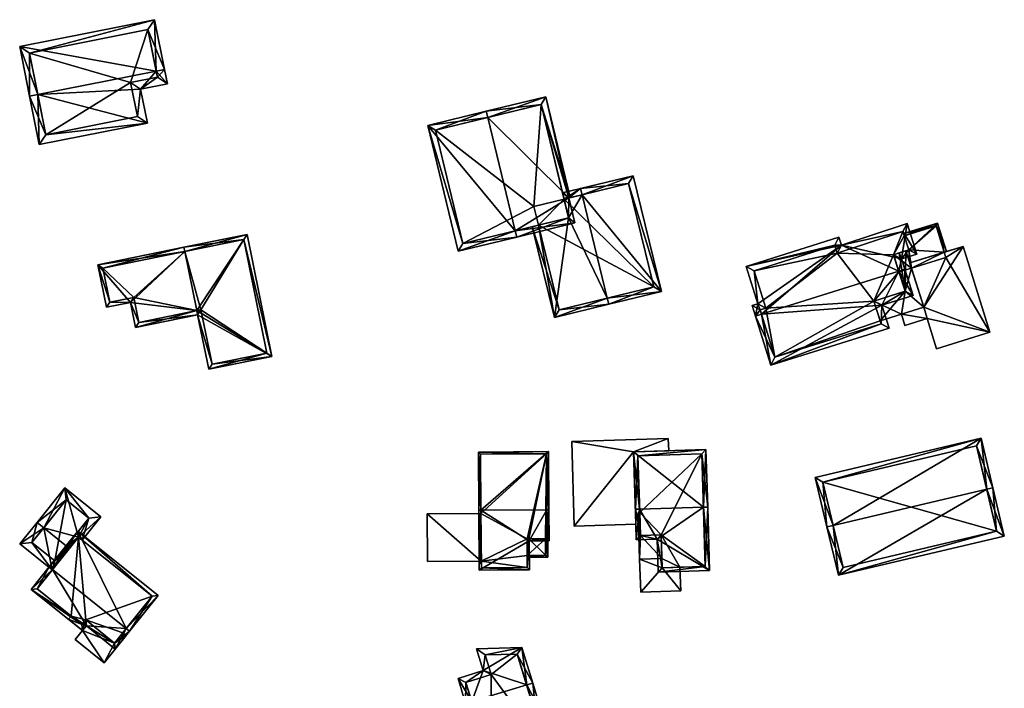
# Model space of a CAD drawing. Header units: inches. Extents: x 2685601 to 2690022, y 1235992 to 1239010.
# Tile 53 of 256: x 2686275 to 2686391, y 1236210 to 1236289. Entities that reach past the tile are written whole.
import ezdxf

# ---------------------------------------------------------------- set-up
doc = ezdxf.new("R2010")
doc.units = ezdxf.units.IN
doc.header["$MEASUREMENT"] = 0
doc.layers.add('Gebaeude Einzelhaus', color=10, linetype='Continuous')

msp = doc.modelspace()

# ---------------------------------------------------------------- meshes
at = {"layer": 'Gebaeude Einzelhaus'}
mesh = msp.add_polyface(dxfattribs=at)
corners = [(2686277.154, 1236280.13, 470.084), (2686290.071, 1236276.774, 467.652), (2686289.273, 1236280.784, 469.362), (2686277.309, 1236274.23, 467.652), (2686291.114, 1236282.912, 470.084), (2686292.433, 1236281.413, 469.362), (2686292.095, 1236283.108, 470.084), (2686276.173, 1236279.935, 470.084), (2686290.925, 1236288.979, 467.873), (2686275.003, 1236285.806, 467.873), (2686291.256, 1236282.199, 469.78), (2686290.14, 1236287.803, 468.242), (2686276.179, 1236285.021, 468.242), (2686278.095, 1236275.406, 468.07), (2686288.895, 1236277.559, 468.07), (2686288.096, 1236281.569, 469.78), (2686288.096, 1236281.569, 456.292), (2686288.895, 1236277.559, 456.292), (2686291.256, 1236282.199, 456.292), (2686290.14, 1236287.803, 456.292), (2686276.179, 1236285.021, 456.292), (2686278.095, 1236275.406, 456.292)]
mesh.append_faces([[corners[k] for k in face] for face in [(15, 10, 2), (14, 15, 2), (1, 13, 14), (1, 14, 2), (3, 13, 1), (0, 13, 7), (12, 0, 7), (7, 13, 3), (9, 12, 7), (11, 12, 8), (8, 12, 9), (4, 11, 6), (10, 4, 6), (6, 11, 8), (2, 10, 5), (5, 10, 6), (4, 9, 0), (0, 9, 7), (6, 8, 4), (4, 8, 9), (3, 0, 7), (4, 5, 6), (0, 2, 4), (4, 2, 5), (3, 1, 0), (0, 1, 2)]], dxfattribs={"color": 13})
mesh.append_faces([[corners[k] for k in face] for face in [(16, 21, 20), (16, 20, 19), (16, 19, 18), (17, 21, 16), (13, 21, 17), (13, 17, 14), (20, 21, 0), (0, 21, 13), (12, 20, 0), (19, 20, 12), (11, 19, 12), (18, 19, 11), (4, 18, 11), (10, 18, 4), (16, 18, 15), (15, 18, 10), (17, 16, 14), (14, 16, 15)]], dxfattribs={"color": 41})
mesh = msp.add_polyface(dxfattribs=at)
corners = [(2686339.795, 1236267.938, 455.604), (2686339.967, 1236267.98, 455.539), (2686337.078, 1236279.875, 455.539), (2686330.241, 1236277.442, 458.194), (2686330.064, 1236278.171, 458.194), (2686333.493, 1236264.055, 458.194), (2686340.512, 1236264.988, 455.604), (2686333.67, 1236263.326, 458.194), (2686323.159, 1236276.493, 455.76), (2686326.765, 1236261.649, 455.76), (2686324.065, 1236275.941, 456.017), (2686327.316, 1236262.555, 456.017), (2686339.778, 1236265.581, 455.815), (2686336.526, 1236278.969, 455.815), (2686339.238, 1236267.803, 455.431), (2686336.526, 1236278.969, 448.43), (2686339.778, 1236265.581, 455.431), (2686339.238, 1236267.803, 448.43), (2686324.065, 1236275.941, 448.43), (2686327.316, 1236262.555, 448.43), (2686336.226, 1236264.718, 454.329), (2686336.226, 1236264.718, 448.43), (2686335.686, 1236266.94, 448.43)]
mesh.append_faces([[corners[k] for k in face] for face in [(0, 13, 1), (1, 13, 2), (2, 13, 4), (4, 13, 3), (7, 12, 6), (6, 12, 0), (0, 12, 13), (7, 5, 12), (8, 11, 9), (9, 11, 7), (7, 11, 5), (4, 10, 8), (8, 10, 11), (4, 3, 10), (5, 9, 7), (4, 8, 3), (3, 8, 5), (5, 8, 9), (0, 5, 6), (6, 5, 7), (0, 3, 5), (0, 2, 3), (3, 2, 4), (0, 1, 2)]], dxfattribs={"color": 13})
mesh.append_faces([[corners[k] for k in face] for face in [(17, 22, 15), (15, 22, 18), (18, 22, 19), (19, 22, 21), (12, 20, 16), (20, 19, 21), (20, 11, 19), (12, 5, 20), (20, 5, 11), (11, 10, 19), (19, 10, 18), (3, 18, 10), (3, 15, 18), (3, 13, 15), (15, 14, 17), (14, 12, 16), (15, 13, 14), (14, 13, 12)]], dxfattribs={"color": 41})
mesh = msp.add_polyface(dxfattribs=at)
corners = [(2686336.226, 1236264.718, 454.329), (2686335.497, 1236264.541, 454.103), (2686338.101, 1236253.821, 454.103), (2686344.335, 1236256.108, 456.093), (2686344.513, 1236255.379, 456.093), (2686339.778, 1236265.581, 455.431), (2686341.37, 1236268.321, 456.093), (2686339.238, 1236267.803, 455.431), (2686341.193, 1236269.049, 456.093), (2686339.061, 1236268.531, 455.431), (2686350.729, 1236256.89, 453.881), (2686347.408, 1236270.559, 453.881), (2686349.823, 1236257.441, 454.14), (2686346.856, 1236269.653, 454.141), (2686339.795, 1236267.938, 455.604), (2686338.653, 1236254.728, 454.328), (2686338.653, 1236254.728, 448.43), (2686349.823, 1236257.441, 448.43), (2686346.856, 1236269.653, 448.43), (2686339.238, 1236267.803, 448.43), (2686336.226, 1236264.718, 448.43), (2686335.686, 1236266.94, 448.43)]
mesh.append_faces([[corners[k] for k in face] for face in [(15, 1, 0), (15, 2, 1), (15, 4, 2), (15, 3, 4), (9, 14, 7), (9, 8, 14), (14, 8, 6), (11, 13, 8), (8, 13, 6), (12, 4, 3), (11, 10, 13), (13, 10, 12), (12, 10, 4), (6, 11, 8), (3, 10, 6), (6, 10, 11), (3, 4, 10), (7, 8, 9), (5, 6, 7), (7, 6, 8), (5, 3, 6), (0, 2, 5), (5, 2, 3), (3, 2, 4), (0, 1, 2)]], dxfattribs={"color": 13})
mesh.append_faces([[corners[k] for k in face] for face in [(17, 19, 18), (17, 20, 19), (19, 20, 21), (17, 16, 20), (16, 15, 20), (20, 15, 0), (14, 19, 7), (19, 13, 18), (14, 6, 19), (19, 6, 13), (13, 12, 18), (18, 12, 17), (3, 17, 12), (3, 16, 17), (3, 15, 16)]], dxfattribs={"color": 41})
mesh = msp.add_polyface(dxfattribs=at)
corners = [(2686379.72, 1236264.93, 456.305), (2686379.068, 1236260.746, 459.352), (2686380.86, 1236261.311, 459.352), (2686371.97, 1236262.379, 456.389), (2686378.737, 1236259.3, 460.379), (2686379.453, 1236259.526, 460.379), (2686360.723, 1236259.835, 455.623), (2686371.684, 1236263.289, 455.623), (2686362.108, 1236255.436, 459.327), (2686362.549, 1236254.2, 460.379), (2686361.821, 1236253.971, 460.379), (2686361.426, 1236255.223, 459.325), (2686376.761, 1236255.276, 457.539), (2686363.644, 1236248.185, 455.069), (2686377.609, 1236252.585, 455.069), (2686380.428, 1236256.431, 457.539), (2686364.134, 1236249.126, 455.726), (2686376.669, 1236253.075, 455.725), (2686375.821, 1236255.766, 458.195), (2686379.488, 1236256.921, 458.195), (2686378.126, 1236261.236, 458.749), (2686378.781, 1236261.441, 458.75), (2686379.92, 1236261.801, 458.75), (2686379.234, 1236263.98, 456.915), (2686371.483, 1236261.429, 456.999), (2686371.194, 1236262.349, 456.225), (2686361.663, 1236259.345, 456.225), (2686363.049, 1236254.945, 459.929), (2686362.381, 1236254.738, 459.927), (2686379.589, 1236261.696, 455.512), (2686378.781, 1236261.441, 455.512), (2686379.92, 1236261.801, 447.536), (2686379.589, 1236261.696, 447.536), (2686379.39, 1236263.484, 447.536), (2686379.234, 1236263.98, 442.17), (2686379.39, 1236263.484, 442.17), (2686371.483, 1236261.429, 442.17), (2686371.194, 1236262.349, 442.17), (2686361.663, 1236259.345, 442.17), (2686363.049, 1236254.945, 442.17), (2686362.381, 1236254.738, 442.17), (2686364.134, 1236249.126, 442.17), (2686376.669, 1236253.075, 442.17), (2686376.558, 1236253.428, 455.512), (2686376.558, 1236253.428, 442.17), (2686375.821, 1236255.766, 455.512), (2686379.488, 1236256.921, 455.512), (2686378.126, 1236261.236, 455.512), (2686375.821, 1236255.766, 442.17), (2686378.126, 1236261.236, 442.17), (2686378.768, 1236259.201, 442.17), (2686379.488, 1236256.921, 442.17), (2686379.92, 1236261.801, 442.17)]
mesh.append_faces([[corners[k] for k in face] for face in [(8, 28, 11), (11, 28, 10), (10, 28, 9), (8, 27, 28), (6, 26, 8), (8, 26, 27), (3, 25, 7), (7, 25, 6), (6, 25, 26), (3, 24, 25), (2, 23, 0), (0, 23, 3), (3, 23, 24), (1, 22, 2), (2, 22, 23), (1, 21, 22), (1, 20, 21), (5, 4, 1), (1, 4, 20), (12, 19, 15), (15, 19, 5), (5, 19, 4), (12, 18, 19), (13, 17, 14), (14, 17, 12), (12, 17, 18), (10, 16, 13), (13, 16, 17), (10, 9, 16), (4, 15, 5), (9, 12, 4), (4, 12, 15), (10, 13, 9), (9, 13, 12), (12, 13, 14), (9, 8, 10), (10, 8, 11), (4, 3, 9), (9, 3, 8), (8, 3, 6), (6, 3, 7), (5, 1, 4), (4, 1, 3), (3, 1, 0), (0, 1, 2)]], dxfattribs={"color": 13})
mesh.append_faces([[corners[k] for k in face] for face in [(49, 35, 52), (49, 34, 35), (49, 36, 34), (36, 38, 37), (36, 39, 38), (39, 41, 40), (41, 44, 42), (51, 48, 50), (50, 48, 49), (49, 48, 36), (36, 48, 39), (39, 48, 41), (41, 48, 44), (47, 30, 20), (20, 30, 21), (20, 19, 47), (47, 19, 46), (20, 4, 19), (19, 18, 46), (46, 18, 45), (18, 43, 45), (43, 42, 44), (18, 17, 43), (43, 17, 42), (17, 41, 42), (17, 16, 41), (16, 40, 41), (9, 28, 16), (16, 28, 40), (28, 39, 40), (28, 27, 39), (27, 26, 39), (39, 26, 38), (26, 25, 38), (38, 25, 37), (25, 36, 37), (25, 24, 36), (24, 23, 36), (36, 23, 34), (34, 33, 35), (34, 23, 33), (33, 23, 31), (31, 23, 22), (22, 29, 31), (31, 29, 32), (22, 21, 29), (29, 21, 30)]], dxfattribs={"color": 41})
mesh = msp.add_polyface(dxfattribs=at)
corners = [(2686384.12, 1236261.532, 447.536), (2686384.359, 1236261.606, 447.536), (2686383.318, 1236264.963, 447.536), (2686379.39, 1236263.484, 447.536), (2686379.315, 1236263.722, 447.536), (2686379.92, 1236261.801, 447.536), (2686380.039, 1236260.267, 447.536), (2686379.589, 1236261.696, 447.536), (2686383.153, 1236264.65, 447.536), (2686383.153, 1236264.65, 442.17), (2686384.12, 1236261.532, 442.17), (2686379.39, 1236263.484, 442.17), (2686379.92, 1236261.801, 442.17), (2686380.232, 1236259.655, 442.17), (2686384.31, 1236260.919, 442.17), (2686378.126, 1236261.236, 442.17), (2686378.768, 1236259.201, 442.17)]
mesh.append_faces([[corners[k] for k in face] for face in [(1, 8, 2), (2, 8, 4), (4, 8, 3), (1, 0, 8), (0, 5, 6), (6, 5, 7), (0, 2, 5), (5, 2, 3), (3, 2, 4), (0, 1, 2)]], dxfattribs={"color": 13})
mesh.append_faces([[corners[k] for k in face] for face in [(12, 13, 15), (15, 13, 16), (12, 10, 13), (13, 10, 14), (11, 9, 12), (12, 9, 10), (9, 11, 8), (8, 11, 3), (9, 0, 10), (9, 8, 0)]], dxfattribs={"color": 41})
mesh = msp.add_polyface(dxfattribs=at)
corners = [(2686284.23, 1236260.05, 461.485), (2686285.249, 1236255.03, 461.485), (2686288.071, 1236255.603, 462.223), (2686295.905, 1236254.635, 464.139), (2686288.668, 1236252.658, 462.223), (2686294.489, 1236261.62, 464.14), (2686296.005, 1236254.145, 464.139), (2686294.39, 1236262.11, 464.14), (2686284.82, 1236259.659, 461.613), (2686285.639, 1236255.62, 461.613), (2686288.463, 1236256.193, 462.351), (2686289.059, 1236253.248, 462.351), (2686304.749, 1236249.219, 462.48), (2686297.7, 1236248.3, 464.03), (2686297.309, 1236247.71, 464.139), (2686301.829, 1236263.619, 462.48), (2686304.159, 1236249.61, 462.589), (2686301.438, 1236263.029, 462.589), (2686296.395, 1236254.734, 464.031), (2686294.489, 1236261.62, 454.263), (2686284.82, 1236259.659, 454.263), (2686285.639, 1236255.62, 454.263), (2686288.463, 1236256.193, 454.263), (2686289.059, 1236253.248, 454.263), (2686295.905, 1236254.635, 454.263), (2686296.395, 1236254.734, 454.263), (2686297.7, 1236248.3, 454.263), (2686304.159, 1236249.61, 454.263), (2686301.438, 1236263.029, 454.263)]
mesh.append_faces([[corners[k] for k in face] for face in [(13, 6, 18), (18, 6, 3), (13, 14, 6), (12, 17, 15), (15, 17, 7), (7, 17, 5), (13, 16, 14), (14, 16, 12), (12, 16, 17), (6, 14, 13), (3, 15, 5), (5, 15, 7), (3, 12, 15), (12, 13, 14), (3, 6, 12), (12, 6, 13), (2, 11, 4), (4, 11, 6), (6, 11, 3), (2, 10, 11), (0, 9, 1), (1, 9, 2), (2, 9, 10), (5, 8, 7), (7, 8, 0), (0, 8, 9), (0, 5, 7), (3, 4, 6), (0, 2, 5), (5, 2, 3), (3, 2, 4), (0, 1, 2)]], dxfattribs={"color": 13})
mesh.append_faces([[corners[k] for k in face] for face in [(25, 27, 26), (25, 28, 27), (24, 19, 25), (25, 19, 28), (5, 17, 19), (19, 17, 28), (17, 16, 28), (28, 16, 27), (16, 26, 27), (16, 13, 26), (13, 18, 26), (26, 18, 25), (24, 18, 3), (24, 25, 18), (22, 24, 23), (22, 19, 24), (22, 20, 19), (22, 21, 20), (11, 24, 3), (11, 23, 24), (11, 10, 23), (23, 10, 22), (10, 9, 22), (22, 9, 21), (9, 8, 21), (21, 8, 20), (8, 19, 20), (8, 5, 19)]], dxfattribs={"color": 41})
mesh = msp.add_polyface(dxfattribs=at)
corners = [(2686379.488, 1236256.921, 455.512), (2686381.685, 1236255.043, 455.512), (2686379.589, 1236261.696, 455.512), (2686376.558, 1236253.428, 455.512), (2686378.781, 1236261.441, 455.512), (2686378.126, 1236261.236, 455.512), (2686375.821, 1236255.766, 455.512), (2686380.039, 1236260.267, 447.965), (2686379.589, 1236261.696, 447.536), (2686381.685, 1236255.043, 447.965), (2686380.039, 1236260.267, 447.536), (2686379.052, 1236254.213, 447.968), (2686376.558, 1236253.428, 442.17), (2686379.052, 1236254.213, 442.17), (2686375.821, 1236255.766, 442.17), (2686379.488, 1236256.921, 442.17), (2686380.232, 1236259.655, 442.17), (2686378.768, 1236259.201, 442.17), (2686381.685, 1236255.043, 442.17)]
mesh.append_faces([[corners[k] for k in face] for face in [(3, 0, 6), (0, 4, 5), (0, 2, 4), (3, 1, 0), (0, 1, 2)]], dxfattribs={"color": 13})
mesh.append_faces([[corners[k] for k in face] for face in [(13, 15, 18), (18, 15, 16), (16, 15, 17), (13, 14, 15), (13, 12, 14), (1, 11, 9), (11, 12, 13), (1, 3, 11), (11, 3, 12), (8, 7, 10), (7, 1, 9), (8, 2, 7), (7, 2, 1)]], dxfattribs={"color": 41})
mesh = msp.add_polyface(dxfattribs=at)
corners = [(2686389.491, 1236252.089, 447.958), (2686382.098, 1236253.691, 447.965), (2686383.199, 1236250.139, 447.965), (2686381.685, 1236255.043, 447.965), (2686379.052, 1236254.213, 447.968), (2686379.466, 1236252.876, 447.968), (2686386.351, 1236262.223, 447.958), (2686380.039, 1236260.267, 447.965), (2686383.199, 1236250.139, 442.17), (2686382.098, 1236253.691, 442.17), (2686389.491, 1236252.089, 442.17), (2686386.351, 1236262.223, 442.17), (2686384.12, 1236261.532, 447.536), (2686384.12, 1236261.532, 442.17), (2686380.039, 1236260.267, 447.536), (2686379.052, 1236254.213, 442.17), (2686379.466, 1236252.876, 442.17), (2686381.685, 1236255.043, 442.17), (2686384.31, 1236260.919, 442.17), (2686380.232, 1236259.655, 442.17)]
mesh.append_faces([[corners[k] for k in face] for face in [(3, 6, 7), (3, 0, 6), (5, 1, 4), (4, 1, 3), (3, 1, 0), (0, 1, 2)]], dxfattribs={"color": 13})
mesh.append_faces([[corners[k] for k in face] for face in [(11, 18, 13), (18, 17, 19), (17, 9, 15), (15, 9, 16), (11, 10, 18), (18, 10, 17), (17, 10, 9), (9, 10, 8), (1, 16, 9), (1, 5, 16), (16, 5, 15), (15, 5, 4), (7, 12, 14), (12, 11, 13), (7, 6, 12), (12, 6, 11), (6, 0, 11), (11, 0, 10), (0, 8, 10), (0, 2, 8), (2, 1, 8), (8, 1, 9)]], dxfattribs={"color": 41})
mesh = msp.add_polyface(dxfattribs=at)
corners = [(2686347.45, 1236237.965, 453.988), (2686351.594, 1236238.094, 453.988), (2686351.549, 1236239.559, 453.988), (2686340.146, 1236239.206, 453.988), (2686340.456, 1236229.195, 453.988), (2686347.714, 1236229.419, 453.988), (2686351.594, 1236238.094, 447.288), (2686347.45, 1236237.965, 447.288), (2686351.549, 1236239.559, 447.288), (2686340.146, 1236239.206, 447.288), (2686340.456, 1236229.195, 447.288), (2686347.714, 1236229.419, 447.288)]
mesh.append_faces([[corners[k] for k in face] for face in [(0, 4, 5), (0, 3, 4), (0, 2, 3), (0, 1, 2)]], dxfattribs={"color": 13})
mesh.append_faces([[corners[k] for k in face] for face in [(10, 7, 11), (7, 8, 6), (10, 9, 7), (7, 9, 8), (0, 5, 7), (7, 5, 11), (5, 4, 11), (11, 4, 10), (4, 3, 10), (10, 3, 9), (3, 2, 9), (9, 2, 8), (2, 1, 8), (8, 1, 6), (1, 0, 6), (6, 0, 7)]], dxfattribs={"color": 41})
mesh = msp.add_polyface(dxfattribs=at)
corners = [(2686389.126, 1236233.552, 459.163), (2686371.614, 1236223.413, 456.618), (2686391.199, 1236228.029, 456.618), (2686371.002, 1236229.28, 459.163), (2686370.271, 1236229.108, 459.163), (2686389.856, 1236233.724, 459.163), (2686388.479, 1236239.565, 456.618), (2686368.895, 1236234.949, 456.618), (2686390.296, 1236228.586, 456.944), (2686387.921, 1236238.663, 456.936), (2686369.798, 1236234.391, 456.936), (2686372.171, 1236224.315, 456.944), (2686390.296, 1236228.586, 443.61), (2686387.921, 1236238.663, 443.611), (2686369.798, 1236234.391, 443.611), (2686372.171, 1236224.315, 443.61)]
mesh.append_faces([[corners[k] for k in face] for face in [(1, 11, 8), (3, 11, 4), (10, 3, 4), (4, 11, 1), (7, 10, 4), (9, 10, 6), (6, 10, 7), (0, 9, 5), (8, 0, 5), (5, 9, 6), (1, 8, 2), (2, 8, 5), (3, 7, 4), (5, 6, 0), (0, 6, 3), (3, 6, 7), (0, 2, 5), (4, 1, 3), (3, 1, 0), (0, 1, 2)]], dxfattribs={"color": 13})
mesh.append_faces([[corners[k] for k in face] for face in [(12, 15, 14), (12, 14, 13), (8, 15, 12), (11, 15, 8), (14, 15, 3), (3, 15, 11), (10, 14, 3), (13, 14, 9), (9, 14, 10), (12, 13, 0), (0, 13, 9), (8, 12, 0)]], dxfattribs={"color": 41})
mesh = msp.add_polyface(dxfattribs=at)
corners = [(2686329.434, 1236231.071, 462.284), (2686329.135, 1236237.938, 457.748), (2686329.184, 1236231.069, 462.284), (2686337.413, 1236237.996, 457.748), (2686337.213, 1236231.127, 462.284), (2686337.463, 1236231.129, 462.284), (2686335.135, 1236227.449, 459.988), (2686329.234, 1236224.01, 457.859), (2686335.159, 1236224.053, 457.859), (2686337.489, 1236227.465, 459.988), (2686329.386, 1236237.689, 457.914), (2686337.164, 1236237.745, 457.913), (2686329.483, 1236224.261, 458.015), (2686334.908, 1236224.301, 458.016), (2686337.238, 1236227.714, 460.145), (2686335.103, 1236227.698, 460.144), (2686334.884, 1236227.698, 460.145), (2686337.052, 1236227.713, 457.748), (2686337.238, 1236227.714, 457.748), (2686335.103, 1236227.698, 457.748), (2686337.052, 1236227.713, 448.334), (2686337.238, 1236227.714, 448.334), (2686337.164, 1236237.745, 448.334), (2686329.386, 1236237.689, 448.334), (2686329.477, 1236225.073, 457.305), (2686329.483, 1236224.261, 448.334), (2686329.437, 1236230.691, 457.305), (2686329.437, 1236230.691, 448.334), (2686329.477, 1236225.073, 448.334), (2686334.908, 1236224.301, 448.334), (2686334.898, 1236225.748, 457.748), (2686334.898, 1236225.748, 448.334), (2686334.884, 1236227.698, 457.748), (2686335.103, 1236227.698, 448.334), (2686334.884, 1236227.698, 448.334)]
mesh.append_faces([[corners[k] for k in face] for face in [(4, 11, 5), (14, 4, 5), (5, 11, 3), (9, 14, 5), (13, 16, 6), (6, 16, 15), (15, 14, 6), (6, 14, 9), (12, 13, 8), (8, 13, 6), (7, 12, 8), (0, 12, 2), (10, 0, 2), (2, 12, 7), (11, 10, 1), (3, 11, 1), (1, 10, 2), (4, 9, 5), (0, 6, 4), (4, 6, 9), (2, 7, 0), (0, 7, 6), (6, 7, 8), (3, 4, 5), (3, 0, 4), (3, 1, 0), (0, 1, 2)]], dxfattribs={"color": 13})
mesh.append_faces([[corners[k] for k in face] for face in [(28, 29, 25), (28, 31, 29), (27, 34, 28), (28, 34, 31), (27, 22, 34), (34, 22, 33), (33, 22, 20), (20, 22, 21), (27, 23, 22), (32, 15, 16), (32, 19, 15), (16, 30, 32), (30, 29, 31), (16, 13, 30), (30, 13, 29), (13, 12, 29), (29, 12, 25), (25, 24, 28), (26, 23, 27), (26, 10, 23), (24, 0, 26), (26, 0, 10), (25, 12, 24), (24, 12, 0), (10, 11, 23), (23, 11, 22), (4, 18, 11), (11, 18, 22), (22, 18, 21), (4, 14, 18), (18, 20, 21), (18, 17, 20), (17, 15, 19), (18, 14, 17), (17, 14, 15)]], dxfattribs={"color": 41})
mesh = msp.add_polyface(dxfattribs=at)
corners = [(2686355.693, 1236231.436, 461.73), (2686355.984, 1236238.229, 456.974), (2686347.45, 1236237.965, 456.974), (2686356.193, 1236231.451, 461.73), (2686348.159, 1236231.203, 461.73), (2686347.66, 1236231.188, 461.73), (2686347.771, 1236227.569, 459.648), (2686350.213, 1236227.645, 459.648), (2686356.424, 1236223.958, 457.417), (2686350.333, 1236223.77, 457.417), (2686347.965, 1236237.481, 457.325), (2686348.255, 1236228.084, 459.935), (2686350.816, 1236224.285, 457.705), (2686350.696, 1236228.16, 459.936), (2686355.909, 1236224.443, 457.705), (2686355.5, 1236237.714, 457.325), (2686347.965, 1236237.481, 447.288), (2686355.5, 1236237.714, 447.288), (2686348.171, 1236230.82, 457.084), (2686348.171, 1236230.82, 447.288), (2686348.255, 1236228.084, 457.084), (2686350.696, 1236228.16, 457.084), (2686350.782, 1236225.383, 457.084), (2686350.816, 1236224.285, 454.652), (2686350.782, 1236225.383, 454.652), (2686352.923, 1236224.35, 454.652), (2686355.909, 1236224.443, 447.288), (2686352.923, 1236224.35, 447.288), (2686350.696, 1236228.16, 447.288), (2686348.255, 1236228.084, 447.288), (2686350.782, 1236225.383, 447.288), (2686350.816, 1236224.285, 447.288)]
mesh.append_faces([[corners[k] for k in face] for face in [(15, 10, 1), (14, 0, 3), (3, 0, 15), (3, 15, 1), (8, 14, 3), (12, 14, 9), (9, 14, 8), (13, 12, 7), (11, 13, 7), (7, 12, 9), (6, 11, 7), (4, 11, 5), (10, 4, 5), (5, 11, 6), (1, 10, 2), (2, 10, 5), (0, 8, 3), (4, 7, 0), (0, 7, 8), (8, 7, 9), (5, 6, 4), (4, 6, 7), (0, 2, 4), (4, 2, 5), (3, 1, 0), (0, 1, 2)]], dxfattribs={"color": 13})
mesh.append_faces([[corners[k] for k in face] for face in [(28, 27, 30), (30, 27, 31), (28, 26, 27), (28, 17, 26), (28, 19, 17), (17, 19, 16), (28, 29, 19), (15, 26, 17), (15, 14, 26), (15, 0, 14), (26, 25, 27), (25, 12, 23), (26, 14, 25), (25, 14, 12), (12, 22, 23), (23, 22, 24), (12, 13, 22), (22, 13, 21), (13, 11, 21), (21, 11, 20), (11, 18, 20), (18, 16, 19), (18, 10, 16), (11, 4, 18), (18, 4, 10), (10, 15, 16), (16, 15, 17)]], dxfattribs={"color": 41})
mesh = msp.add_polyface(dxfattribs=at)
corners = [(2686280.545, 1236226.844, 463.889), (2686278.847, 1236224.05, 462.01), (2686280.875, 1236226.58, 463.889), (2686277.838, 1236229.013, 463.889), (2686275.03, 1236227.108, 462.01), (2686277.058, 1236229.638, 463.889), (2686281.941, 1236227.91, 462.985), (2686284.583, 1236230.284, 461.125), (2686280.316, 1236233.704, 461.125), (2686282.391, 1236227.549, 462.985), (2686276.436, 1236227.263, 462.59), (2686279.143, 1236225.094, 462.59), (2686283.178, 1236230.129, 461.655), (2686280.471, 1236232.298, 461.656), (2686279.143, 1236225.094, 454.344), (2686283.178, 1236230.129, 454.344), (2686280.471, 1236232.298, 454.345), (2686276.436, 1236227.263, 454.344)]
mesh.append_faces([[corners[k] for k in face] for face in [(0, 6, 2), (8, 13, 5), (5, 13, 3), (0, 12, 6), (6, 12, 9), (9, 12, 7), (7, 12, 8), (8, 12, 13), (1, 11, 2), (2, 11, 0), (4, 10, 1), (1, 10, 11), (4, 5, 10), (10, 5, 3), (6, 0, 2), (6, 3, 0), (6, 8, 3), (3, 8, 5), (9, 7, 6), (6, 7, 8), (4, 3, 5), (4, 1, 3), (3, 1, 0), (0, 1, 2)]], dxfattribs={"color": 13})
mesh.append_faces([[corners[k] for k in face] for face in [(15, 14, 16), (16, 14, 17), (11, 10, 14), (14, 10, 17), (3, 13, 10), (10, 13, 17), (17, 13, 16), (13, 12, 16), (16, 12, 15), (12, 14, 15), (12, 11, 14), (12, 0, 11)]], dxfattribs={"color": 41})
mesh = msp.add_polyface(dxfattribs=at)
corners = [(2686323.086, 1236230.645, 457.305), (2686329.477, 1236225.073, 457.305), (2686329.437, 1236230.691, 457.305), (2686323.126, 1236225.028, 457.305), (2686323.126, 1236225.028, 448.334), (2686323.086, 1236230.645, 448.334), (2686329.477, 1236225.073, 448.334), (2686329.437, 1236230.691, 448.334)]
mesh.append_faces([[corners[k] for k in face] for face in [(3, 1, 0), (0, 1, 2)]], dxfattribs={"color": 13})
mesh.append_faces([[corners[k] for k in face] for face in [(5, 6, 4), (5, 7, 6), (5, 2, 7), (5, 0, 2), (4, 6, 3), (3, 6, 1), (3, 0, 4), (4, 0, 5)]], dxfattribs={"color": 41})
mesh = msp.add_polyface(dxfattribs=at)
corners = [(2686347.996, 1236230.815, 457.084), (2686348.255, 1236228.084, 457.084), (2686348.171, 1236230.82, 457.084), (2686348.166, 1236225.303, 457.084), (2686350.782, 1236225.383, 457.084), (2686350.696, 1236228.16, 457.084), (2686353.009, 1236221.556, 454.652), (2686352.923, 1236224.35, 454.652), (2686350.816, 1236224.285, 454.652), (2686348.166, 1236225.303, 454.652), (2686350.782, 1236225.383, 454.652), (2686348.286, 1236221.41, 454.652), (2686347.996, 1236230.815, 447.288), (2686348.171, 1236230.82, 447.288), (2686348.166, 1236225.303, 447.288), (2686348.255, 1236228.084, 447.288), (2686350.782, 1236225.383, 447.288), (2686350.696, 1236228.16, 447.288), (2686352.923, 1236224.35, 447.288), (2686353.009, 1236221.556, 447.288), (2686348.286, 1236221.41, 447.288), (2686350.816, 1236224.285, 447.288)]
mesh.append_faces([[corners[k] for k in face] for face in [(6, 8, 11), (11, 8, 9), (9, 8, 10), (6, 7, 8), (5, 1, 4), (4, 1, 3), (3, 1, 0), (0, 1, 2)]], dxfattribs={"color": 13})
mesh.append_faces([[corners[k] for k in face] for face in [(21, 14, 16), (21, 20, 14), (21, 19, 20), (21, 18, 19), (6, 11, 19), (19, 11, 20), (9, 20, 11), (9, 14, 20), (7, 6, 18), (18, 6, 19), (14, 15, 16), (16, 15, 17), (14, 12, 15), (15, 12, 13), (9, 10, 3), (3, 10, 4), (0, 9, 3), (0, 12, 9), (9, 12, 14), (12, 2, 13), (12, 0, 2)]], dxfattribs={"color": 41})
mesh = msp.add_polyface(dxfattribs=at)
corners = [(2686337.238, 1236227.714, 457.748), (2686337.318, 1236225.515, 457.748), (2686337.286, 1236229.84, 457.748), (2686337.052, 1236227.713, 457.748), (2686334.898, 1236225.748, 457.748), (2686334.9, 1236225.498, 457.748), (2686337.222, 1236229.84, 457.748), (2686335.103, 1236227.698, 457.748), (2686334.884, 1236227.698, 457.748), (2686337.066, 1236225.764, 457.748), (2686337.052, 1236227.713, 448.334), (2686337.066, 1236225.764, 448.334), (2686334.898, 1236225.748, 448.334), (2686335.103, 1236227.698, 448.334), (2686334.884, 1236227.698, 448.334)]
mesh.append_faces([[corners[k] for k in face] for face in [(0, 9, 3), (9, 5, 4), (0, 1, 9), (9, 1, 5), (6, 2, 0), (0, 2, 1), (4, 7, 8), (4, 3, 7), (0, 2, 6), (5, 1, 4), (4, 1, 3), (3, 1, 0), (0, 1, 2)]], dxfattribs={"color": 13})
mesh.append_faces([[corners[k] for k in face] for face in [(11, 13, 10), (11, 12, 13), (13, 12, 14), (11, 9, 12), (12, 9, 4), (11, 10, 9), (9, 10, 3)]], dxfattribs={"color": 41})
mesh = msp.add_polyface(dxfattribs=at)
corners = [(2686278.87, 1236224.079, 466.654), (2686281.864, 1236228.613, 463.668), (2686278.481, 1236224.391, 466.654), (2686287.581, 1236217.099, 466.654), (2686291.354, 1236221.008, 463.668), (2686287.971, 1236216.786, 466.654), (2686282.87, 1236217.424, 465.167), (2686276.353, 1236221.736, 464.774), (2686282.425, 1236216.869, 464.774), (2686286.288, 1236214.685, 465.167), (2686281.941, 1236227.91, 463.944), (2686290.651, 1236220.93, 463.944), (2686277.055, 1236221.814, 465.05), (2686282.348, 1236217.571, 465.05), (2686286.21, 1236215.388, 465.443), (2686282.793, 1236218.126, 465.443), (2686290.651, 1236220.93, 454.344), (2686281.941, 1236227.91, 454.344), (2686281.941, 1236227.91, 462.985), (2686277.055, 1236221.814, 454.344), (2686281.078, 1236218.589, 463.583), (2686281.078, 1236218.589, 454.344), (2686282.348, 1236217.571, 463.583), (2686282.793, 1236218.126, 463.583), (2686286.21, 1236215.388, 463.583), (2686287.17, 1236216.586, 463.583), (2686287.17, 1236216.586, 454.344), (2686282.793, 1236218.126, 454.344), (2686286.21, 1236215.388, 454.344), (2686282.348, 1236217.571, 454.344)]
mesh.append_faces([[corners[k] for k in face] for face in [(14, 3, 5), (5, 3, 11), (5, 11, 4), (9, 14, 5), (15, 14, 6), (13, 15, 6), (6, 14, 9), (8, 13, 6), (12, 13, 7), (7, 13, 8), (0, 12, 2), (10, 0, 2), (2, 12, 7), (11, 10, 1), (4, 11, 1), (1, 10, 2), (3, 9, 5), (0, 6, 3), (3, 6, 9), (2, 7, 0), (0, 7, 6), (6, 7, 8), (4, 3, 5), (4, 1, 3), (3, 1, 0), (0, 1, 2)]], dxfattribs={"color": 13})
mesh.append_faces([[corners[k] for k in face] for face in [(21, 27, 29), (27, 26, 28), (27, 16, 26), (21, 17, 27), (27, 17, 16), (21, 19, 17), (16, 25, 26), (25, 14, 24), (25, 3, 14), (16, 11, 25), (25, 11, 3), (14, 15, 24), (24, 15, 23), (23, 13, 22), (23, 15, 13), (13, 20, 22), (20, 19, 21), (13, 12, 20), (20, 12, 19), (0, 18, 12), (12, 18, 19), (19, 18, 17), (0, 10, 18), (16, 18, 11), (11, 18, 10), (16, 17, 18)]], dxfattribs={"color": 41})
mesh = msp.add_polyface(dxfattribs=at)
corners = [(2686280.766, 1236218.199, 463.583), (2686282.348, 1236217.571, 463.583), (2686281.078, 1236218.589, 463.583), (2686282.425, 1236216.869, 463.583), (2686282.793, 1236218.126, 463.583), (2686284.983, 1236213.078, 463.583), (2686281.546, 1236215.833, 463.583), (2686286.21, 1236215.388, 463.583), (2686287.551, 1236216.281, 463.583), (2686287.17, 1236216.586, 463.583), (2686284.983, 1236213.078, 454.344), (2686281.546, 1236215.833, 454.344), (2686287.551, 1236216.281, 454.344), (2686287.17, 1236216.586, 454.344), (2686280.766, 1236218.199, 454.344), (2686281.078, 1236218.589, 454.344), (2686282.425, 1236216.869, 454.344), (2686282.348, 1236217.571, 454.344), (2686282.793, 1236218.126, 454.344), (2686286.21, 1236215.388, 454.344)]
mesh.append_faces([[corners[k] for k in face] for face in [(7, 8, 9), (7, 5, 8), (4, 3, 7), (7, 3, 5), (5, 3, 6), (4, 1, 3), (3, 1, 0), (0, 1, 2)]], dxfattribs={"color": 13})
mesh.append_faces([[corners[k] for k in face] for face in [(16, 10, 11), (16, 19, 10), (10, 19, 12), (12, 19, 13), (16, 18, 19), (15, 17, 14), (14, 17, 16), (16, 17, 18), (6, 3, 11), (11, 3, 16), (3, 0, 16), (16, 0, 14), (14, 2, 15), (14, 0, 2), (9, 8, 13), (13, 8, 12), (8, 5, 12), (12, 5, 10), (5, 6, 10), (10, 6, 11)]], dxfattribs={"color": 41})
mesh = msp.add_polyface(dxfattribs=at)
corners = [(2686329.698, 1236212.16, 455.18), (2686334.281, 1236214.863, 454.485), (2686328.92, 1236214.725, 453.697), (2686334.834, 1236210.46, 456.905), (2686335.551, 1236210.678, 456.905), (2686328.349, 1236208.492, 456.905), (2686326.734, 1236211.231, 455.195), (2686327.631, 1236208.274, 456.905), (2686328.744, 1236204.605, 460.002), (2686329.463, 1236204.823, 460.002), (2686335.947, 1236206.791, 460.002), (2686336.665, 1236207.009, 460.002), (2686338.078, 1236202.35, 456.463), (2686330.158, 1236199.948, 456.463), (2686329.924, 1236214, 454.242), (2686327.668, 1236210.738, 455.606), (2686330.631, 1236211.666, 455.591), (2686330.658, 1236200.883, 457.008), (2686337.143, 1236202.85, 457.008), (2686333.73, 1236214.098, 454.802), (2686337.143, 1236202.85, 448.521), (2686333.73, 1236214.098, 448.521), (2686329.924, 1236214, 448.521), (2686330.631, 1236211.666, 448.521), (2686327.668, 1236210.738, 448.521), (2686330.658, 1236200.883, 448.521)]
mesh.append_faces([[corners[k] for k in face] for face in [(19, 14, 1), (3, 19, 4), (10, 3, 4), (4, 19, 1), (18, 10, 11), (11, 10, 4), (12, 17, 18), (12, 18, 11), (13, 17, 12), (9, 17, 8), (8, 17, 13), (5, 9, 7), (15, 5, 7), (7, 9, 8), (6, 15, 7), (16, 15, 0), (14, 16, 0), (0, 15, 6), (1, 14, 2), (2, 14, 0), (13, 9, 8), (13, 12, 9), (9, 12, 10), (10, 12, 11), (3, 11, 4), (5, 10, 3), (3, 10, 11), (5, 9, 10), (7, 8, 5), (5, 8, 9), (5, 6, 7), (3, 0, 5), (5, 0, 6), (4, 1, 3), (3, 1, 0), (0, 1, 2)]], dxfattribs={"color": 13})
mesh.append_faces([[corners[k] for k in face] for face in [(23, 25, 24), (21, 23, 22), (20, 25, 23), (20, 23, 21), (17, 25, 20), (17, 20, 18), (9, 25, 17), (24, 25, 5), (5, 25, 9), (15, 24, 5), (23, 24, 16), (16, 24, 15), (22, 23, 14), (14, 23, 16), (21, 22, 14), (19, 21, 14), (20, 21, 3), (3, 21, 19), (10, 20, 3), (18, 20, 10)]], dxfattribs={"color": 41})

doc.saveas('drawing.dxf')
